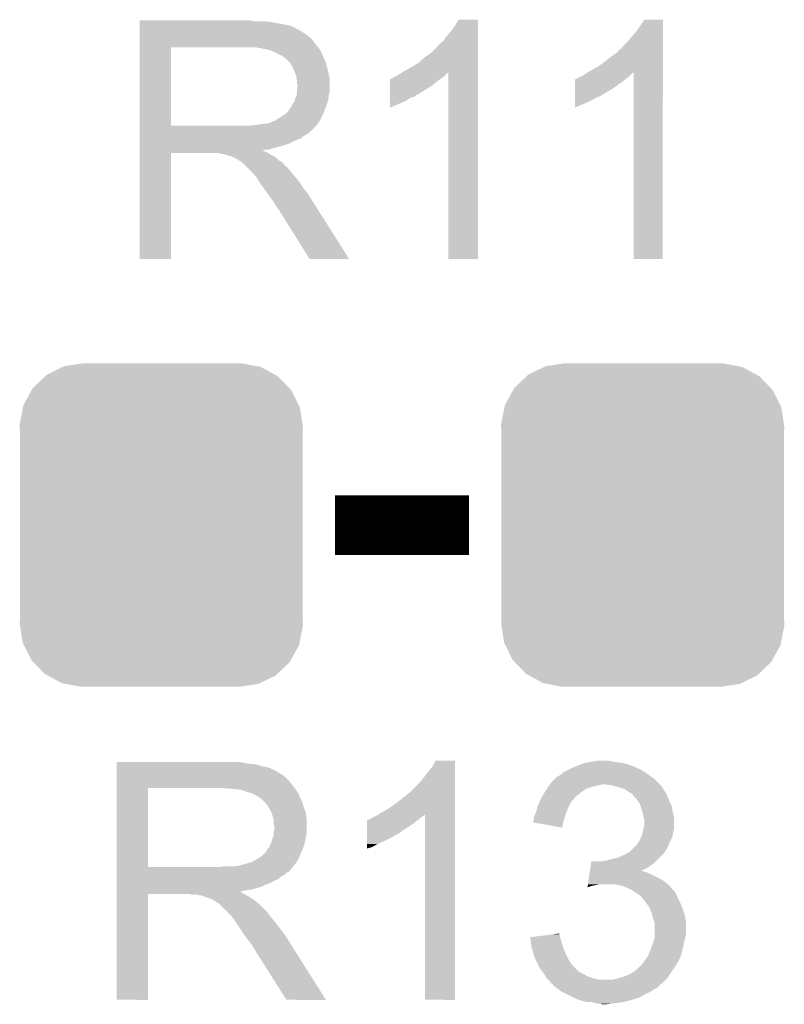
# Model space of a CAD drawing. Extents: x -1.3 to 24.2, y -3.9 to 53.4.
# Tile 40 of 54: x 11.5 to 14.1, y 31.5 to 34.9. Entities that reach past the tile are written whole.
import ezdxf

# ---------------------------------------------------------------- set-up
doc = ezdxf.new("R2010")
doc.units = 0
doc.layers.get('0').update_dxf_attribs({"linetype": 'CONTINUOUS'})
doc.layers.add('SERVO_3_CLICK_V101_GTO', color=12, linetype='CONTINUOUS')
doc.layers.add('SERVO_3_CLICK_V101_GTS', color=13, linetype='CONTINUOUS')

# ---------------------------------------------------------------- blocks, each defined once
blk = doc.blocks.new('CUSTOM_66')
for points in [[(-0.39008, 0.512452), (-0.336512, 0.538644), (0.3876, 0.512452), (0.339192, 0.538644)], [(-0.336512, 0.538644), (-0.330752, 0.54146), (0.339192, 0.538644), (0.324464, 0.54146)], [(-0.330752, 0.54146), (-0.266332, 0.551046), (0.324464, 0.54146), (0.274326, 0.551046)], [(-0.266332, 0.551046), (-0.26543, 0.55118), (0.274326, 0.551046), (0.26543, 0.55118)], [(-0.437866, 0.466866), (-0.39557, 0.507216), (0.436224, 0.466866), (0.397276, 0.507216)], [(-0.39557, 0.507216), (-0.39008, 0.512452), (0.397276, 0.507216), (0.3876, 0.512452)], [(-0.469636, 0.408968), (-0.4418, 0.4597), (0.468318, 0.408968), (0.44314, 0.4597)], [(-0.4418, 0.4597), (-0.437866, 0.466866), (0.44314, 0.4597), (0.436224, 0.466866)], [(-0.4713, 0.400542), (-0.469636, 0.408968), (0.472498, 0.400542), (0.468318, 0.408968)], [(-0.482418, 0.344176), (-0.4713, 0.400542), (0.481224, 0.344176), (0.472498, 0.400542)], [(-0.4826, 0.33528), (-0.482418, 0.344176), (0.4826, 0.33528), (0.481224, 0.344176)], [(-0.48133, 0.311898), (-0.4826, 0.33528), (0.48133, 0.311898), (0.4826, 0.33528)], [(-0.48133, 0.311896), (-0.48133, 0.311898), (0.48133, 0.311896), (0.48133, 0.311898)], [(-0.48133, -0.311896), (-0.48133, 0.311896), (0.48133, -0.311896), (0.48133, 0.311896)], [(-0.4826, -0.33528), (-0.481332, -0.311898), (0.4826, -0.33528), (0.48133, -0.311898)], [(-0.481222, -0.344176), (-0.4826, -0.33528), (0.482418, -0.344176), (0.4826, -0.33528)], [(-0.481332, -0.311898), (-0.48133, -0.311896), (0.48133, -0.311898), (0.48133, -0.311896)], [(-0.472498, -0.400542), (-0.481222, -0.344176), (0.471298, -0.400542), (0.482418, -0.344176)], [(-0.468316, -0.408968), (-0.472498, -0.400542), (0.469636, -0.408968), (0.471298, -0.400542)], [(-0.44314, -0.4597), (-0.468316, -0.408968), (0.441798, -0.4597), (0.469636, -0.408968)], [(-0.436222, -0.466866), (-0.44314, -0.4597), (0.437866, -0.466866), (0.441798, -0.4597)], [(-0.397276, -0.507216), (-0.436222, -0.466866), (0.395568, -0.507216), (0.437866, -0.466866)], [(-0.387598, -0.512452), (-0.397276, -0.507216), (0.39008, -0.512452), (0.395568, -0.507216)], [(-0.339192, -0.538644), (-0.387598, -0.512452), (0.33651, -0.538644), (0.39008, -0.512452)], [(-0.324462, -0.54146), (-0.339192, -0.538644), (0.330752, -0.54146), (0.33651, -0.538644)], [(-0.274326, -0.551046), (-0.324462, -0.54146), (0.26633, -0.551046), (0.330752, -0.54146)], [(-0.26543, -0.55118), (-0.274326, -0.551046), (0.26543, -0.55118), (0.26633, -0.551046)]]:
    blk.add_solid(points)

msp = doc.modelspace()

# ---------------------------------------------------------------- linework, layer by layer
at = {"layer": 'SERVO_3_CLICK_V101_GTO', "const_width": 0.2032}
msp.add_lwpolyline([(12.5984, 33.147), (13.0556, 33.147)], dxfattribs=at)
at = {"layer": 'SERVO_3_CLICK_V101_GTO'}
for points in [[(11.93294, 34.86404), (11.932942, 34.86658), (12.319002, 34.86404), (12.308842, 34.86658)], [(11.93294, 34.8615), (11.93294, 34.86404), (12.37996, 34.8615), (12.35456, 34.86404)], [(13.00734, 34.8488), (13.020038, 34.869098), (13.086078, 34.8488), (13.08608, 34.869098)], [(13.020038, 34.869098), (13.020052, 34.86912), (13.08608, 34.869098), (13.020052, 34.86912)], [(13.6398, 34.8488), (13.652498, 34.869098), (13.715998, 34.8488), (13.716, 34.869098)], [(13.652498, 34.869098), (13.652512, 34.86912), (13.716, 34.869098), (13.652512, 34.86912)], [(11.93294, 34.85642), (11.93294, 34.8615), (12.4079, 34.85642), (12.37996, 34.8615)], [(11.93294, 34.848798), (11.93294, 34.85642), (12.446002, 34.848798), (12.4079, 34.85642)], [(11.93294, 34.84372), (11.93294, 34.848798), (12.456164, 34.84372), (12.446002, 34.848798)], [(11.93294, 34.843716), (11.93294, 34.84372), (12.458706, 34.843716), (12.456164, 34.84372)], [(11.93294, 34.83864), (11.93294, 34.843716), (12.466322, 34.83864), (12.458706, 34.843716)], [(11.93294, 34.83356), (11.93294, 34.83864), (12.476478, 34.83356), (12.466322, 34.83864)], [(11.93294, 34.825942), (11.93294, 34.83356), (12.48918, 34.825942), (12.476478, 34.83356)], [(12.9794, 34.81324), (12.99464, 34.831018), (13.086078, 34.81324), (13.086078, 34.831018)], [(12.99464, 34.831018), (13.00734, 34.8488), (13.086078, 34.831018), (13.086078, 34.8488)], [(13.59662, 34.79546), (13.6271, 34.831018), (13.715998, 34.79546), (13.715998, 34.831018)], [(13.6271, 34.831018), (13.6398, 34.8488), (13.715998, 34.831018), (13.715998, 34.8488)], [(11.932938, 34.7853), (11.93294, 34.803078), (12.53236, 34.7853), (12.519662, 34.803078)], [(11.93294, 34.81578), (11.93294, 34.825942), (12.50442, 34.81578), (12.48918, 34.825942)], [(11.93294, 34.803078), (11.93294, 34.81578), (12.519662, 34.803078), (12.50442, 34.81578)], [(12.951462, 34.782762), (12.966702, 34.795462), (13.086076, 34.782762), (13.086078, 34.795462)], [(12.966702, 34.795462), (12.9794, 34.81324), (13.086078, 34.795462), (13.086078, 34.81324)], [(13.58392, 34.78276), (13.59662, 34.79546), (13.715996, 34.78276), (13.715998, 34.79546)], [(11.932932, 34.508462), (11.932938, 34.77512), (12.0396, 34.508462), (12.039602, 34.77512)], [(11.932938, 34.77514), (11.932938, 34.7853), (12.541066, 34.77514), (12.53236, 34.7853)], [(11.932938, 34.77512), (11.932938, 34.77514), (12.039602, 34.77512), (12.29614, 34.77514)], [(12.35456, 34.77006), (12.329162, 34.77514), (12.54542, 34.77006), (12.541066, 34.77514)], [(12.366014, 34.767514), (12.35456, 34.77006), (12.5476, 34.767514), (12.54542, 34.77006)], [(12.377422, 34.764978), (12.366014, 34.767514), (12.547604, 34.764978), (12.5476, 34.767514)], [(12.377432, 34.764974), (12.377422, 34.764978), (12.547604, 34.764974), (12.547604, 34.764978)], [(12.3952, 34.75736), (12.377432, 34.764974), (12.55268, 34.75736), (12.547604, 34.764974)], [(12.93114, 34.75991), (12.931162, 34.76244), (13.086076, 34.75991), (13.086076, 34.76244)], [(12.931162, 34.76244), (12.933686, 34.762454), (13.086076, 34.76244), (13.086076, 34.762454)], [(12.933686, 34.762454), (12.936226, 34.767522), (13.086076, 34.762454), (13.086076, 34.767522)], [(12.936226, 34.767522), (12.941302, 34.770064), (13.086076, 34.767522), (13.086076, 34.770064)], [(12.941302, 34.770064), (12.951462, 34.782762), (13.086076, 34.770064), (13.086076, 34.782762)], [(13.5636, 34.75991), (13.563606, 34.762446), (13.715996, 34.75991), (13.715996, 34.762446)], [(13.563606, 34.762446), (13.568684, 34.767522), (13.715996, 34.762446), (13.715996, 34.767522)], [(13.568684, 34.767522), (13.573762, 34.770064), (13.715996, 34.767522), (13.715996, 34.770064)], [(13.573762, 34.770064), (13.58392, 34.78276), (13.715996, 34.770064), (13.715996, 34.78276)], [(12.420598, 34.74466), (12.3952, 34.75736), (12.55776, 34.74466), (12.55268, 34.75736)], [(12.4206, 34.744658), (12.420598, 34.74466), (12.557762, 34.744658), (12.55776, 34.74466)], [(12.425686, 34.73958), (12.4206, 34.744658), (12.560302, 34.73958), (12.557762, 34.744658)], [(12.428226, 34.739574), (12.425686, 34.73958), (12.560304, 34.739574), (12.560302, 34.73958)], [(12.438382, 34.729418), (12.428226, 34.739574), (12.565382, 34.729418), (12.560304, 34.739574)], [(12.44346, 34.72434), (12.438382, 34.729418), (12.566834, 34.72434), (12.565382, 34.729418)], [(12.882882, 34.721802), (12.90574, 34.74212), (13.086076, 34.721802), (13.086076, 34.74212)], [(12.90574, 34.74212), (12.93114, 34.75991), (13.086076, 34.74212), (13.086076, 34.75991)], [(13.5128, 34.7218), (13.5382, 34.74212), (13.715996, 34.7218), (13.715996, 34.74212)], [(13.5382, 34.74212), (13.5636, 34.75991), (13.715996, 34.74212), (13.715996, 34.75991)], [(12.451928, 34.71164), (12.44346, 34.72434), (12.57046, 34.71164), (12.566834, 34.72434)], [(12.45362, 34.7091), (12.451928, 34.71164), (12.571096, 34.7091), (12.57046, 34.71164)], [(12.46124, 34.69132), (12.45362, 34.7091), (12.57554, 34.69132), (12.571096, 34.7091)], [(12.83462, 34.693858), (12.85748, 34.70656), (13.086074, 34.693858), (13.086074, 34.70656)], [(12.85748, 34.70656), (12.882882, 34.721802), (13.086074, 34.70656), (13.086076, 34.721802)], [(13.46708, 34.693858), (13.48994, 34.70656), (13.715994, 34.693858), (13.715994, 34.70656)], [(13.48994, 34.70656), (13.5128, 34.7218), (13.715994, 34.70656), (13.715996, 34.7218)], [(12.46632, 34.678618), (12.46124, 34.69132), (12.578364, 34.678618), (12.57554, 34.69132)], [(12.468014, 34.668458), (12.46632, 34.678618), (12.58062, 34.668458), (12.578364, 34.678618)], [(12.46886, 34.663378), (12.468014, 34.668458), (12.580618, 34.663378), (12.58062, 34.668458)], [(12.468862, 34.653218), (12.46886, 34.663378), (12.580618, 34.653218), (12.580618, 34.663378)], [(12.786364, 34.6583), (12.786366, 34.665926), (12.94638, 34.6583), (12.955912, 34.665926)], [(12.786366, 34.665926), (12.788906, 34.66846), (12.955912, 34.665926), (12.95908, 34.66846)], [(12.788906, 34.66846), (12.793986, 34.668466), (12.95908, 34.66846), (12.95909, 34.668466)], [(12.793986, 34.668466), (12.799064, 34.67354), (12.95909, 34.668466), (12.967548, 34.67354)], [(12.799064, 34.67354), (12.806666, 34.676076), (12.967548, 34.67354), (12.971776, 34.676076)], [(12.806666, 34.676076), (12.806684, 34.676082), (12.971776, 34.676076), (12.97178, 34.676082)], [(12.806684, 34.676082), (12.8143, 34.68116), (12.97178, 34.676082), (12.975164, 34.68116)], [(12.8143, 34.68116), (12.81836, 34.683698), (12.975164, 34.68116), (12.976858, 34.683698)], [(12.81836, 34.683698), (12.826454, 34.688756), (12.976858, 34.683698), (12.984444, 34.688756)], [(12.826454, 34.688756), (12.83462, 34.693858), (13.086074, 34.688756), (13.086074, 34.693858)], [(12.98448, 34.053802), (12.984444, 34.688756), (13.086058, 34.053802), (13.086074, 34.688756)], [(13.4163, 34.6583), (13.416302, 34.66592), (13.57884, 34.6583), (13.588364, 34.66592)], [(13.416302, 34.66592), (13.418826, 34.665926), (13.588364, 34.66592), (13.588372, 34.665926)], [(13.418826, 34.665926), (13.421366, 34.66846), (13.588372, 34.665926), (13.59154, 34.66846)], [(13.421366, 34.66846), (13.423906, 34.668464), (13.59154, 34.66846), (13.591544, 34.668464)], [(13.423906, 34.668464), (13.43152, 34.67354), (13.591544, 34.668464), (13.598312, 34.67354)], [(13.43152, 34.67354), (13.439138, 34.67608), (13.598312, 34.67354), (13.601698, 34.67608)], [(13.439138, 34.67608), (13.439144, 34.676082), (13.601698, 34.67608), (13.6017, 34.676082)], [(13.439144, 34.676082), (13.44676, 34.68116), (13.6017, 34.676082), (13.606778, 34.68116)], [(13.44676, 34.68116), (13.458944, 34.688774), (13.606778, 34.68116), (13.614394, 34.688774)], [(13.458944, 34.688774), (13.458952, 34.68878), (13.614394, 34.688774), (13.616918, 34.68878)], [(13.458952, 34.68878), (13.46708, 34.693858), (13.715994, 34.68878), (13.715994, 34.693858)], [(13.61694, 34.053802), (13.616918, 34.68878), (13.715978, 34.053802), (13.715994, 34.68878)], [(12.468858, 34.622738), (12.46886, 34.630358), (12.580618, 34.622738), (12.580618, 34.630358)], [(12.46886, 34.630358), (12.4714, 34.643058), (12.580618, 34.630358), (12.580618, 34.643058)], [(12.4714, 34.645596), (12.468862, 34.653218), (12.580618, 34.645596), (12.580618, 34.653218)], [(12.4714, 34.643058), (12.4714, 34.645596), (12.580618, 34.643058), (12.580618, 34.645596)], [(12.786362, 34.6202), (12.786364, 34.6456), (12.890496, 34.6202), (12.931138, 34.6456)], [(12.786364, 34.6456), (12.786364, 34.6583), (12.931138, 34.6456), (12.94638, 34.6583)], [(13.41629, 34.620198), (13.416294, 34.632898), (13.52042, 34.620198), (13.54328, 34.632898)], [(13.416294, 34.632898), (13.4163, 34.6583), (13.54328, 34.632898), (13.57884, 34.6583)], [(12.461238, 34.592256), (12.461872, 34.594798), (12.57469, 34.592256), (12.575538, 34.594798)], [(12.461872, 34.594798), (12.46378, 34.602418), (12.575538, 34.594798), (12.57649, 34.602418)], [(12.46378, 34.602418), (12.468858, 34.615116), (12.57649, 34.602418), (12.578078, 34.615116)], [(12.468858, 34.615118), (12.468858, 34.622738), (12.57808, 34.615118), (12.580618, 34.622738)], [(12.468858, 34.615116), (12.468858, 34.615118), (12.578078, 34.615116), (12.57808, 34.615118)], [(12.78636, 34.59226), (12.786362, 34.602418), (12.8397, 34.59226), (12.854936, 34.602418)], [(12.786362, 34.620178), (12.786362, 34.6202), (12.88796, 34.620178), (12.890496, 34.6202)], [(12.786362, 34.617656), (12.786362, 34.620178), (12.887944, 34.617656), (12.88796, 34.620178)], [(12.786362, 34.615118), (12.786362, 34.617656), (12.880338, 34.615118), (12.887944, 34.617656)], [(12.786362, 34.6075), (12.786362, 34.615118), (12.870178, 34.6075), (12.880338, 34.615118)], [(12.786362, 34.602418), (12.786362, 34.6075), (12.854936, 34.602418), (12.870178, 34.6075)], [(13.416284, 34.59226), (13.416286, 34.60242), (13.46962, 34.59226), (13.487398, 34.60242)], [(13.416286, 34.60242), (13.416288, 34.6075), (13.487398, 34.60242), (13.500102, 34.6075)], [(13.416288, 34.6075), (13.41629, 34.61512), (13.500102, 34.6075), (13.512802, 34.61512)], [(13.41629, 34.617658), (13.41629, 34.620198), (13.517876, 34.617658), (13.52042, 34.620198)], [(13.41629, 34.61512), (13.41629, 34.617658), (13.512802, 34.61512), (13.517876, 34.617658)], [(12.440918, 34.559238), (12.448536, 34.57193), (12.562838, 34.559238), (12.567916, 34.57193)], [(12.448536, 34.57193), (12.451058, 34.57194), (12.567916, 34.57193), (12.56792, 34.57194)], [(12.451058, 34.57194), (12.45108, 34.577016), (12.56792, 34.57194), (12.56961, 34.577016)], [(12.45108, 34.577016), (12.461238, 34.592256), (12.56961, 34.577016), (12.57469, 34.592256)], [(12.78636, 34.569434), (12.78636, 34.59226), (12.78636, 34.569434), (12.8397, 34.59226)], [(13.41628, 34.569434), (13.416284, 34.59226), (13.41628, 34.569434), (13.46962, 34.59226)], [(12.392656, 34.52368), (12.4079, 34.533842), (12.54633, 34.52368), (12.55141, 34.533842)], [(12.4079, 34.533842), (12.420598, 34.541458), (12.55141, 34.533842), (12.555218, 34.541458)], [(12.420598, 34.541458), (12.427372, 34.54654), (12.555218, 34.541458), (12.55776, 34.54654)], [(12.427372, 34.54654), (12.430758, 34.54908), (12.55776, 34.54654), (12.558776, 34.54908)], [(12.430758, 34.54908), (12.440918, 34.559238), (12.558776, 34.54908), (12.562838, 34.559238)], [(11.93293, 34.49574), (11.932932, 34.498274), (12.524718, 34.49574), (12.52474, 34.498274)], [(11.93293, 34.495734), (11.93293, 34.49574), (12.522194, 34.495734), (12.524718, 34.49574)], [(11.93293, 34.48304), (11.93293, 34.495734), (12.5095, 34.48304), (12.522194, 34.495734)], [(11.932932, 34.50844), (11.932932, 34.508462), (12.313918, 34.50844), (12.0396, 34.508462)], [(11.932932, 34.498274), (11.932932, 34.50844), (12.52474, 34.498274), (12.5349, 34.50844)], [(12.313918, 34.50844), (12.34948, 34.51352), (12.5349, 34.50844), (12.538964, 34.51352)], [(12.34948, 34.51352), (12.369798, 34.51606), (12.538964, 34.51352), (12.540996, 34.51606)], [(12.369798, 34.51606), (12.385036, 34.52114), (12.540996, 34.51606), (12.54506, 34.52114)], [(12.385036, 34.52114), (12.387574, 34.523674), (12.54506, 34.52114), (12.546326, 34.523674)], [(12.387574, 34.523674), (12.392656, 34.52368), (12.546326, 34.523674), (12.54633, 34.52368)], [(11.93293, 34.47796), (11.93293, 34.48304), (12.501878, 34.47796), (12.5095, 34.48304)], [(11.93293, 34.472878), (11.93293, 34.47796), (12.49172, 34.472878), (12.501878, 34.47796)], [(11.93293, 34.46526), (11.93293, 34.472878), (12.484096, 34.46526), (12.49172, 34.472878)], [(11.93293, 34.4551), (11.93293, 34.46526), (12.4587, 34.4551), (12.484096, 34.46526)], [(11.93293, 34.44748), (11.93293, 34.4551), (12.443458, 34.44748), (12.4587, 34.4551)], [(11.93293, 34.4424), (11.93293, 34.44748), (12.42822, 34.4424), (12.443458, 34.44748)], [(11.93293, 34.42716), (11.93293, 34.4424), (12.374878, 34.42716), (12.42822, 34.4424)], [(11.93293, 34.424586), (11.93293, 34.42716), (12.352052, 34.424586), (12.374878, 34.42716)], [(11.93292, 34.053802), (11.932928, 34.414438), (12.039578, 34.053802), (12.0396, 34.414438)], [(11.932928, 34.422078), (11.93293, 34.424586), (12.354564, 34.422078), (12.352052, 34.424586)], [(11.932928, 34.41954), (11.932928, 34.422078), (12.359642, 34.41954), (12.354564, 34.422078)], [(11.932928, 34.416998), (11.932928, 34.41954), (12.367264, 34.416998), (12.359642, 34.41954)], [(11.932928, 34.41446), (11.932928, 34.416998), (12.371072, 34.41446), (12.367264, 34.416998)], [(11.932928, 34.414438), (11.932928, 34.41446), (12.0396, 34.414438), (12.202156, 34.41446)], [(12.209778, 34.411922), (12.202156, 34.41446), (12.374878, 34.411922), (12.371072, 34.41446)], [(12.219934, 34.41192), (12.209778, 34.411922), (12.374882, 34.41192), (12.374878, 34.411922)], [(12.222478, 34.409384), (12.219934, 34.41192), (12.379446, 34.409384), (12.374882, 34.41192)], [(12.2428, 34.404298), (12.222478, 34.409384), (12.3886, 34.404298), (12.379446, 34.409384)], [(12.25042, 34.40176), (12.2428, 34.404298), (12.393166, 34.40176), (12.3886, 34.404298)], [(12.254234, 34.399218), (12.25042, 34.40176), (12.39774, 34.399218), (12.393166, 34.40176)], [(12.258036, 34.396682), (12.254234, 34.399218), (12.400278, 34.396682), (12.39774, 34.399218)], [(12.265656, 34.39414), (12.258036, 34.396682), (12.40282, 34.39414), (12.400278, 34.396682)], [(12.270734, 34.389066), (12.265656, 34.39414), (12.407896, 34.389066), (12.40282, 34.39414)], [(12.273276, 34.38906), (12.270734, 34.389066), (12.407902, 34.38906), (12.407896, 34.389066)], [(12.27328, 34.389058), (12.273276, 34.38906), (12.407904, 34.389058), (12.407902, 34.38906)], [(12.280054, 34.383978), (12.27328, 34.389058), (12.41806, 34.383978), (12.407904, 34.389058)], [(12.283438, 34.38144), (12.280054, 34.383978), (12.4206, 34.38144), (12.41806, 34.383978)], [(12.29106, 34.373818), (12.283438, 34.38144), (12.425682, 34.373818), (12.4206, 34.38144)], [(12.29868, 34.366198), (12.29106, 34.373818), (12.435842, 34.366198), (12.425682, 34.373818)], [(12.311378, 34.3535), (12.29868, 34.366198), (12.446, 34.3535), (12.435842, 34.366198)], [(12.324078, 34.3408), (12.311378, 34.3535), (12.456584, 34.3408), (12.446, 34.3535)], [(12.32535, 34.33826), (12.324078, 34.3408), (12.4587, 34.33826), (12.456584, 34.3408)], [(12.326614, 34.335734), (12.32535, 34.33826), (12.460866, 34.335734), (12.4587, 34.33826)], [(12.329148, 34.335718), (12.326614, 34.335734), (12.46088, 34.335718), (12.460866, 34.335734)], [(12.337866, 34.32048), (12.329148, 34.335718), (12.47394, 34.32048), (12.46088, 34.335718)], [(12.339318, 34.31794), (12.337866, 34.32048), (12.475634, 34.31794), (12.47394, 34.32048)], [(12.353834, 34.29762), (12.339318, 34.31794), (12.48918, 34.29762), (12.475634, 34.31794)], [(12.370164, 34.27476), (12.353834, 34.29762), (12.50696, 34.27476), (12.48918, 34.29762)], [(12.390122, 34.24682), (12.370164, 34.27476), (12.52462, 34.24682), (12.50696, 34.27476)], [(12.397738, 34.234122), (12.390122, 34.24682), (12.532644, 34.234122), (12.52462, 34.24682)], [(12.400278, 34.23158), (12.397738, 34.234122), (12.53425, 34.23158), (12.532644, 34.234122)], [(12.402818, 34.226504), (12.400278, 34.23158), (12.537458, 34.226504), (12.53425, 34.23158)], [(12.405358, 34.223962), (12.402818, 34.226504), (12.539066, 34.223962), (12.537458, 34.226504)], [(12.512038, 34.05379), (12.405358, 34.223962), (12.646614, 34.05379), (12.539066, 34.223962)], [(12.039578, 34.05378), (11.93292, 34.053802), (12.039578, 34.05378), (12.039578, 34.053802)], [(12.64662, 34.05378), (12.646614, 34.05379), (12.64662, 34.05378), (12.512038, 34.05379)], [(13.086058, 34.05378), (12.98448, 34.053802), (13.086058, 34.05378), (13.086058, 34.053802)], [(13.715978, 34.05378), (13.61694, 34.053802), (13.715978, 34.05378), (13.715978, 34.053802)], [(11.8542, 32.3342), (11.854202, 32.33928), (12.30122, 32.3342), (12.275822, 32.33928)], [(11.8542, 32.33166), (11.8542, 32.3342), (12.329162, 32.33166), (12.30122, 32.3342)], [(11.8542, 32.32404), (11.8542, 32.33166), (12.354558, 32.32404), (12.329162, 32.33166)], [(11.8542, 32.3215), (11.8542, 32.32404), (12.36726, 32.3215), (12.354558, 32.32404)], [(11.8542, 32.31896), (11.8542, 32.3215), (12.377422, 32.31896), (12.36726, 32.3215)], [(11.8542, 32.318938), (11.8542, 32.31896), (12.37996, 32.318938), (12.377422, 32.31896)], [(11.8542, 32.316416), (11.8542, 32.318938), (12.379976, 32.316416), (12.37996, 32.318938)], [(11.8542, 32.31388), (11.8542, 32.316416), (12.38758, 32.31388), (12.379976, 32.316416)], [(11.8542, 32.3088), (11.8542, 32.31388), (12.397738, 32.3088), (12.38758, 32.31388)], [(12.9159, 32.30626), (12.931142, 32.324044), (13.007338, 32.30626), (13.007338, 32.324044)], [(12.931142, 32.324044), (12.941302, 32.344338), (13.007338, 32.324044), (13.00734, 32.344338)], [(12.941302, 32.344338), (12.941314, 32.34436), (13.00734, 32.344338), (12.941314, 32.34436)], [(13.385796, 32.308798), (13.395948, 32.313874), (13.647424, 32.308798), (13.642346, 32.313874)], [(13.395948, 32.313874), (13.39596, 32.31388), (13.642346, 32.313874), (13.639804, 32.31388)], [(13.39596, 32.31388), (13.40104, 32.31642), (13.639804, 32.31388), (13.634088, 32.31642)], [(13.40104, 32.31642), (13.418184, 32.32404), (13.634088, 32.31642), (13.61694, 32.32404)], [(13.418184, 32.32404), (13.4239, 32.32658), (13.61694, 32.32404), (13.610166, 32.32658)], [(13.4239, 32.32658), (13.437864, 32.331658), (13.610166, 32.32658), (13.596622, 32.331658)], [(13.437864, 32.331658), (13.451842, 32.33674), (13.596622, 32.331658), (13.5763, 32.33674)], [(13.451842, 32.33674), (13.46708, 32.33928), (13.5763, 32.33674), (13.55598, 32.33928)], [(13.46708, 32.33928), (13.48232, 32.34182), (13.55598, 32.33928), (13.54074, 32.34182)], [(13.48232, 32.34182), (13.500102, 32.34436), (13.54074, 32.34182), (13.528042, 32.34436)], [(11.8542, 32.301182), (11.8542, 32.3088), (12.41044, 32.301182), (12.397738, 32.3088)], [(11.8542, 32.291018), (11.8542, 32.301182), (12.425682, 32.291018), (12.41044, 32.301182)], [(11.8542, 32.27578), (11.8542, 32.291018), (12.44092, 32.27578), (12.425682, 32.291018)], [(12.88796, 32.2707), (12.90066, 32.28594), (13.007338, 32.2707), (13.007338, 32.28594)], [(12.90066, 32.28594), (12.9159, 32.30626), (13.007338, 32.28594), (13.007338, 32.30626)], [(13.332462, 32.265622), (13.350242, 32.283398), (13.703298, 32.265622), (13.685522, 32.283398)], [(13.350242, 32.283398), (13.357866, 32.29102), (13.685522, 32.283398), (13.67409, 32.29102)], [(13.357866, 32.29102), (13.360406, 32.291026), (13.67409, 32.29102), (13.674082, 32.291026)], [(13.360406, 32.291026), (13.36294, 32.29356), (13.674082, 32.291026), (13.67028, 32.29356)], [(13.36294, 32.29356), (13.362944, 32.293562), (13.67028, 32.29356), (13.670278, 32.293562)], [(13.362944, 32.293562), (13.36802, 32.296102), (13.670278, 32.293562), (13.667104, 32.296102)], [(13.36802, 32.296102), (13.3731, 32.30118), (13.667104, 32.296102), (13.660756, 32.30118)], [(13.3731, 32.30118), (13.37691, 32.30372), (13.660756, 32.30118), (13.65758, 32.30372)], [(13.37691, 32.30372), (13.380722, 32.30626), (13.65758, 32.30372), (13.6525, 32.30626)], [(13.380722, 32.30626), (13.385796, 32.308798), (13.6525, 32.30626), (13.647424, 32.308798)], [(11.854192, 31.981162), (11.854198, 32.25038), (11.96086, 31.981162), (11.960882, 32.25038)], [(11.854198, 32.26054), (11.8542, 32.27578), (12.45362, 32.26054), (12.44092, 32.27578)], [(11.854198, 32.25038), (11.854198, 32.26054), (12.46124, 32.25038), (12.45362, 32.26054)], [(12.25042, 32.24784), (12.2174, 32.25038), (12.463144, 32.24784), (12.46124, 32.25038)], [(12.275822, 32.245298), (12.25042, 32.24784), (12.46505, 32.245298), (12.463144, 32.24784)], [(12.291072, 32.240216), (12.275822, 32.245298), (12.46886, 32.240216), (12.46505, 32.245298)], [(12.8524, 32.23514), (12.88796, 32.2707), (13.007336, 32.23514), (13.007338, 32.2707)], [(13.317218, 32.24276), (13.320602, 32.247838), (13.446758, 32.24276), (13.454376, 32.247838)], [(13.320602, 32.247838), (13.327378, 32.257998), (13.454376, 32.247838), (13.484858, 32.257998)], [(13.327378, 32.257998), (13.329072, 32.26054), (13.484858, 32.257998), (13.5001, 32.26054)], [(13.329072, 32.26054), (13.330766, 32.26308), (13.5001, 32.26054), (13.510258, 32.26308)], [(13.330766, 32.26308), (13.332462, 32.265622), (13.70584, 32.26308), (13.703298, 32.265622)], [(13.540738, 32.26054), (13.517878, 32.26308), (13.70838, 32.26054), (13.70584, 32.26308)], [(13.55853, 32.255458), (13.540738, 32.26054), (13.713462, 32.255458), (13.70838, 32.26054)], [(13.5763, 32.250382), (13.55853, 32.255458), (13.716364, 32.250382), (13.713462, 32.255458)], [(13.589, 32.2453), (13.5763, 32.250382), (13.719268, 32.2453), (13.716364, 32.250382)], [(13.59916, 32.237682), (13.589, 32.2453), (13.723622, 32.237682), (13.719268, 32.2453)], [(12.29868, 32.23768), (12.291072, 32.240216), (12.468866, 32.23768), (12.46886, 32.240216)], [(12.298702, 32.237674), (12.29868, 32.23768), (12.468866, 32.237674), (12.468866, 32.23768)], [(12.31646, 32.2326), (12.298702, 32.237674), (12.473938, 32.2326), (12.468866, 32.237674)], [(12.316468, 32.232596), (12.31646, 32.2326), (12.47394, 32.232596), (12.473938, 32.2326)], [(12.3317, 32.224978), (12.316468, 32.232596), (12.47699, 32.224978), (12.47394, 32.232596)], [(12.338474, 32.2199), (12.3317, 32.224978), (12.47902, 32.2199), (12.47699, 32.224978)], [(12.341862, 32.21736), (12.338474, 32.2199), (12.480292, 32.21736), (12.47902, 32.2199)], [(12.34694, 32.214818), (12.341862, 32.21736), (12.481562, 32.214818), (12.480292, 32.21736)], [(12.357102, 32.204658), (12.34694, 32.214818), (12.486642, 32.204658), (12.481562, 32.214818)], [(12.80414, 32.19704), (12.827, 32.21482), (13.007336, 32.19704), (13.007336, 32.21482)], [(12.827, 32.21482), (12.8524, 32.23514), (13.007336, 32.21482), (13.007336, 32.23514)], [(13.298514, 32.209738), (13.301978, 32.217358), (13.40866, 32.209738), (13.416278, 32.217358)], [(13.301978, 32.217358), (13.30198, 32.21736), (13.416278, 32.217358), (13.416278, 32.21736)], [(13.30198, 32.21736), (13.306546, 32.224972), (13.416278, 32.21736), (13.421356, 32.224972)], [(13.306546, 32.224972), (13.30655, 32.22498), (13.421356, 32.224972), (13.423894, 32.22498)], [(13.30655, 32.22498), (13.31417, 32.23768), (13.423894, 32.22498), (13.43914, 32.23768)], [(13.31417, 32.23768), (13.317218, 32.24276), (13.43914, 32.23768), (13.446758, 32.24276)], [(13.599164, 32.23768), (13.59916, 32.237682), (13.723622, 32.23768), (13.723622, 32.237682)], [(13.60425, 32.235136), (13.599164, 32.23768), (13.726162, 32.235136), (13.723622, 32.23768)], [(13.609316, 32.232602), (13.60425, 32.235136), (13.72743, 32.232602), (13.726162, 32.235136)], [(13.61186, 32.23006), (13.609316, 32.232602), (13.7287, 32.23006), (13.72743, 32.232602)], [(13.614394, 32.227526), (13.61186, 32.23006), (13.729714, 32.227526), (13.7287, 32.23006)], [(13.6144, 32.224986), (13.614394, 32.227526), (13.73073, 32.224986), (13.729714, 32.227526)], [(13.627098, 32.212282), (13.6144, 32.224986), (13.735812, 32.212282), (13.73073, 32.224986)], [(13.632182, 32.20466), (13.627098, 32.212282), (13.73886, 32.20466), (13.735812, 32.212282)], [(12.36472, 32.19704), (12.357102, 32.204658), (12.488818, 32.19704), (12.486642, 32.204658)], [(12.371494, 32.18688), (12.36472, 32.19704), (12.49172, 32.18688), (12.488818, 32.19704)], [(12.37488, 32.181798), (12.371494, 32.18688), (12.493626, 32.181798), (12.49172, 32.18688)], [(12.3825, 32.166558), (12.37488, 32.181798), (12.49934, 32.166558), (12.493626, 32.181798)], [(12.75588, 32.166558), (12.778742, 32.17926), (13.007334, 32.166558), (13.007334, 32.17926)], [(12.778742, 32.17926), (12.80414, 32.19704), (13.007334, 32.17926), (13.007336, 32.19704)], [(13.284202, 32.169102), (13.28801, 32.18434), (13.387704, 32.169102), (13.39342, 32.18434)], [(13.28801, 32.18434), (13.28928, 32.189422), (13.39342, 32.18434), (13.39596, 32.189422)], [(13.28928, 32.189422), (13.293896, 32.199578), (13.39596, 32.189422), (13.40104, 32.199578)], [(13.293896, 32.199578), (13.298514, 32.209738), (13.40104, 32.199578), (13.40866, 32.209738)], [(13.637258, 32.197044), (13.632182, 32.20466), (13.742668, 32.197044), (13.73886, 32.20466)], [(13.639802, 32.189416), (13.637258, 32.197044), (13.74648, 32.189416), (13.742668, 32.197044)], [(13.645726, 32.171638), (13.639802, 32.189416), (13.74902, 32.171638), (13.74648, 32.189416)], [(12.38758, 32.151318), (12.3825, 32.166558), (12.501034, 32.151318), (12.49934, 32.166558)], [(12.389104, 32.143698), (12.38758, 32.151318), (12.50188, 32.143698), (12.501034, 32.151318)], [(12.710164, 32.141162), (12.720322, 32.146242), (12.880342, 32.141162), (12.886692, 32.146242)], [(12.720322, 32.146242), (12.72794, 32.15132), (12.886692, 32.146242), (12.89304, 32.15132)], [(12.72794, 32.15132), (12.735562, 32.153862), (12.89304, 32.15132), (12.896852, 32.153862)], [(12.735562, 32.153862), (12.739622, 32.1564), (12.896852, 32.153862), (12.90066, 32.1564)], [(12.739622, 32.1564), (12.747694, 32.161444), (12.90066, 32.1564), (12.905702, 32.161444)], [(12.747694, 32.161444), (12.75588, 32.166558), (13.007334, 32.161444), (13.007334, 32.166558)], [(12.90574, 31.529042), (12.905702, 32.161444), (13.007318, 31.529042), (13.007334, 32.161444)], [(13.27658, 32.143704), (13.276582, 32.151322), (13.379028, 32.143704), (13.381566, 32.151322)], [(13.276582, 32.151322), (13.27912, 32.15894), (13.381566, 32.151322), (13.384106, 32.15894)], [(13.27912, 32.15894), (13.28166, 32.16402), (13.384106, 32.15894), (13.3858, 32.16402)], [(13.28166, 32.16402), (13.284202, 32.169102), (13.3858, 32.16402), (13.387704, 32.169102)], [(13.647418, 32.16656), (13.645726, 32.171638), (13.750472, 32.16656), (13.74902, 32.171638)], [(13.64996, 32.15386), (13.647418, 32.16656), (13.7541, 32.15386), (13.750472, 32.16656)], [(13.649962, 32.153858), (13.64996, 32.15386), (13.7541, 32.153858), (13.7541, 32.15386)], [(13.6525, 32.143702), (13.649962, 32.153858), (13.7541, 32.143702), (13.7541, 32.153858)], [(12.39012, 32.138618), (12.389104, 32.143698), (12.501878, 32.138618), (12.50188, 32.143698)], [(12.390122, 32.125916), (12.39012, 32.138618), (12.501878, 32.125916), (12.501878, 32.138618)], [(12.39012, 32.103058), (12.39266, 32.118298), (12.501878, 32.103058), (12.501878, 32.118298)], [(12.39266, 32.120836), (12.390122, 32.125916), (12.501878, 32.120836), (12.501878, 32.125916)], [(12.39266, 32.118298), (12.39266, 32.120836), (12.501878, 32.118298), (12.501878, 32.120836)], [(12.707624, 32.131), (12.707626, 32.138626), (12.86764, 32.131), (12.877172, 32.138626)], [(12.707624, 32.12084), (12.707624, 32.131), (12.8524, 32.12084), (12.86764, 32.131)], [(12.707624, 32.10814), (12.707624, 32.12084), (12.832082, 32.10814), (12.8524, 32.12084)], [(12.707626, 32.138626), (12.710164, 32.141162), (12.877172, 32.138626), (12.880342, 32.141162)], [(13.27404, 32.133558), (13.274042, 32.138624), (13.376652, 32.133558), (13.37767, 32.138624)], [(13.373078, 32.115764), (13.27404, 32.133558), (13.373078, 32.115764), (13.376652, 32.133558)], [(13.274042, 32.138624), (13.275308, 32.141158), (13.37767, 32.138624), (13.37818, 32.141158)], [(13.275308, 32.141158), (13.27658, 32.143704), (13.37818, 32.141158), (13.379028, 32.143704)], [(13.647418, 32.10052), (13.64996, 32.11068), (13.75156, 32.10052), (13.753592, 32.11068)], [(13.64996, 32.11068), (13.650466, 32.113218), (13.753592, 32.11068), (13.7541, 32.113218)], [(13.650466, 32.113218), (13.6525, 32.123382), (13.7541, 32.113218), (13.7541, 32.123382)], [(13.6525, 32.123382), (13.6525, 32.143702), (13.7541, 32.123382), (13.7541, 32.143702)], [(12.3825, 32.067498), (12.38504, 32.077658), (12.496798, 32.067498), (12.498068, 32.077658)], [(12.38504, 32.077658), (12.389102, 32.087818), (12.498068, 32.077658), (12.49934, 32.087818)], [(12.389102, 32.087818), (12.390118, 32.090356), (12.49934, 32.087818), (12.500184, 32.090356)], [(12.390118, 32.095438), (12.39012, 32.103058), (12.501878, 32.095438), (12.501878, 32.103058)], [(12.390118, 32.090356), (12.390118, 32.095438), (12.500184, 32.090356), (12.501878, 32.095438)], [(12.70762, 32.0675), (12.707622, 32.08782), (12.76096, 32.0675), (12.801598, 32.08782)], [(12.707622, 32.0929), (12.707624, 32.10814), (12.811756, 32.0929), (12.832082, 32.10814)], [(12.707622, 32.092896), (12.707622, 32.0929), (12.809214, 32.092896), (12.811756, 32.0929)], [(12.707622, 32.08782), (12.707622, 32.092896), (12.801598, 32.08782), (12.809214, 32.092896)], [(13.63726, 32.07258), (13.6427, 32.085278), (13.742668, 32.07258), (13.749018, 32.085278)], [(13.6427, 32.085278), (13.64488, 32.090362), (13.749018, 32.085278), (13.749864, 32.090362)], [(13.64488, 32.090362), (13.647418, 32.10052), (13.749864, 32.090362), (13.75156, 32.10052)], [(12.362178, 32.031938), (12.369798, 32.044638), (12.484098, 32.031938), (12.489178, 32.044638)], [(12.369798, 32.04464), (12.374876, 32.049718), (12.48918, 32.04464), (12.490872, 32.049718)], [(12.369798, 32.044638), (12.369798, 32.04464), (12.489178, 32.044638), (12.48918, 32.04464)], [(12.374876, 32.049718), (12.37742, 32.057338), (12.490872, 32.049718), (12.49341, 32.057338)], [(12.37742, 32.057338), (12.3825, 32.067498), (12.49341, 32.057338), (12.496798, 32.067498)], [(12.70762, 32.05988), (12.70762, 32.0675), (12.743178, 32.05988), (12.76096, 32.0675)], [(12.70762, 32.049718), (12.70762, 32.05988), (12.725398, 32.049718), (12.743178, 32.05988)], [(12.70762, 32.044668), (12.70762, 32.049718), (12.70762, 32.044668), (12.725398, 32.049718)], [(13.606778, 32.03702), (13.622018, 32.05226), (13.726158, 32.03702), (13.73378, 32.05226)], [(13.622018, 32.05226), (13.6271, 32.05734), (13.73378, 32.05226), (13.735956, 32.05734)], [(13.6271, 32.05734), (13.635566, 32.07004), (13.735956, 32.05734), (13.7414, 32.07004)], [(13.635566, 32.07004), (13.63726, 32.07258), (13.7414, 32.07004), (13.742668, 32.07258)], [(12.32916, 32.006542), (12.341858, 32.014158), (12.471964, 32.006542), (12.476196, 32.014158)], [(12.341858, 32.014158), (12.348628, 32.019238), (12.476196, 32.014158), (12.47902, 32.019238)], [(12.348628, 32.019238), (12.352018, 32.02178), (12.47902, 32.019238), (12.480036, 32.02178)], [(12.352018, 32.02178), (12.362178, 32.031938), (12.480036, 32.02178), (12.484098, 32.031938)], [(13.54328, 32.00908), (13.563602, 32.014162), (13.700758, 32.00908), (13.70584, 32.014162)], [(13.563602, 32.014162), (13.58138, 32.02178), (13.70584, 32.014162), (13.713458, 32.02178)], [(13.58138, 32.02178), (13.596616, 32.0294), (13.713458, 32.02178), (13.721078, 32.0294)], [(13.596616, 32.0294), (13.6017, 32.031942), (13.721078, 32.0294), (13.72235, 32.031942)], [(13.6017, 32.031942), (13.604234, 32.034476), (13.72235, 32.031942), (13.723618, 32.034476)], [(13.604234, 32.034476), (13.606778, 32.03702), (13.723618, 32.034476), (13.726158, 32.03702)], [(11.85419, 31.97098), (11.854192, 31.98114), (12.446, 31.97098), (12.454126, 31.98114)], [(11.854192, 31.98114), (11.854192, 31.981162), (12.204698, 31.98114), (11.96086, 31.981162)], [(12.204698, 31.98114), (12.217398, 31.98368), (12.454126, 31.98114), (12.456158, 31.98368)], [(12.252958, 31.98368), (12.270738, 31.98622), (12.456158, 31.98368), (12.45819, 31.98622)], [(12.270738, 31.98622), (12.29106, 31.991302), (12.45819, 31.98622), (12.462256, 31.991302)], [(12.29106, 31.991302), (12.306298, 31.996378), (12.462256, 31.991302), (12.466316, 31.996378)], [(12.306298, 31.996378), (12.308836, 31.99638), (12.466316, 31.996378), (12.466318, 31.99638)], [(12.308836, 31.99638), (12.30884, 31.996382), (12.466318, 31.99638), (12.46632, 31.996382)], [(12.30884, 31.996382), (12.31392, 31.99892), (12.46632, 31.996382), (12.46773, 31.99892)], [(12.31392, 31.99892), (12.32154, 32.00146), (12.46773, 31.99892), (12.46914, 32.00146)], [(12.32154, 32.00146), (12.32916, 32.006542), (12.46914, 32.00146), (12.471964, 32.006542)], [(13.467454, 31.96844), (13.468908, 31.9786), (13.642432, 31.96844), (13.662658, 31.9786)], [(13.468908, 31.9786), (13.470362, 31.98876), (13.662658, 31.9786), (13.6779, 31.98876)], [(13.470362, 31.98876), (13.47218, 32.00146), (13.6779, 31.98876), (13.69314, 32.00146)], [(13.510262, 32.00146), (13.525502, 32.004), (13.69314, 32.00146), (13.695678, 32.004)], [(13.525502, 32.004), (13.54328, 32.00908), (13.695678, 32.004), (13.700758, 32.00908)], [(11.85419, 31.965898), (11.85419, 31.97098), (12.440916, 31.965898), (12.446, 31.97098)], [(11.85419, 31.963358), (11.85419, 31.965898), (12.43584, 31.963358), (12.440916, 31.965898)], [(11.85419, 31.95828), (11.85419, 31.963358), (12.43076, 31.95828), (12.43584, 31.963358)], [(11.85419, 31.9532), (11.85419, 31.95828), (12.423138, 31.9532), (12.43076, 31.95828)], [(11.85419, 31.948118), (11.85419, 31.9532), (12.41298, 31.948118), (12.423138, 31.9532)], [(11.85419, 31.9405), (11.85419, 31.948118), (12.405356, 31.9405), (12.41298, 31.948118)], [(13.462366, 31.93288), (13.46382, 31.94304), (13.72108, 31.93288), (13.703298, 31.94304)], [(13.46382, 31.94304), (13.466364, 31.96082), (13.703298, 31.94304), (13.66774, 31.96082)], [(13.466364, 31.96082), (13.46709, 31.965898), (13.66774, 31.96082), (13.655044, 31.965898)], [(13.46709, 31.9659), (13.467454, 31.968438), (13.649964, 31.9659), (13.644884, 31.968438)], [(13.46709, 31.965898), (13.46709, 31.9659), (13.655044, 31.965898), (13.649964, 31.9659)], [(13.467454, 31.968438), (13.467454, 31.96844), (13.644884, 31.968438), (13.642432, 31.96844)], [(11.85419, 31.93542), (11.85419, 31.9405), (12.392658, 31.93542), (12.405356, 31.9405)], [(11.85419, 31.9278), (11.85419, 31.93542), (12.37996, 31.9278), (12.392658, 31.93542)], [(11.85419, 31.92272), (11.85419, 31.9278), (12.36472, 31.92272), (12.37996, 31.9278)], [(11.85419, 31.915098), (11.85419, 31.92272), (12.349478, 31.915098), (12.36472, 31.92272)], [(11.85419, 31.90494), (11.85419, 31.915098), (12.313918, 31.90494), (12.349478, 31.915098)], [(13.459464, 31.912594), (13.460184, 31.917638), (13.459464, 31.912594), (13.4747, 31.917638)], [(13.460184, 31.917638), (13.460912, 31.92272), (13.4747, 31.917638), (13.500098, 31.92272)], [(13.460912, 31.92272), (13.462366, 31.93288), (13.732936, 31.92272), (13.72108, 31.93288)], [(13.576298, 31.91764), (13.553438, 31.92272), (13.738862, 31.91764), (13.732936, 31.92272)], [(13.59662, 31.91002), (13.576298, 31.91764), (13.745392, 31.91002), (13.738862, 31.91764)], [(13.611858, 31.9024), (13.59662, 31.91002), (13.751922, 31.9024), (13.745392, 31.91002)], [(11.85418, 31.529042), (11.854188, 31.889678), (11.960838, 31.529042), (11.96086, 31.889678)], [(11.854188, 31.89732), (11.85419, 31.9024), (12.27348, 31.89732), (12.296142, 31.9024)], [(11.854188, 31.897318), (11.854188, 31.89732), (12.275824, 31.897318), (12.27348, 31.89732)], [(11.854188, 31.894778), (11.854188, 31.897318), (12.280902, 31.894778), (12.275824, 31.897318)], [(11.854188, 31.8897), (11.854188, 31.894778), (12.288522, 31.8897), (12.280902, 31.894778)], [(11.854188, 31.889678), (11.854188, 31.8897), (11.96086, 31.889678), (12.100558, 31.8897)], [(11.85419, 31.9024), (11.85419, 31.90494), (12.296142, 31.9024), (12.313918, 31.90494)], [(12.113258, 31.88716), (12.100558, 31.8897), (12.2936, 31.88716), (12.288522, 31.8897)], [(12.136116, 31.884622), (12.131036, 31.88716), (12.298676, 31.884622), (12.2936, 31.88716)], [(12.143736, 31.88462), (12.136116, 31.884622), (12.298678, 31.88462), (12.298676, 31.884622)], [(12.16406, 31.877), (12.143736, 31.88462), (12.31087, 31.877), (12.298678, 31.88462)], [(12.1793, 31.87192), (12.16406, 31.877), (12.318998, 31.87192), (12.31087, 31.877)], [(13.615668, 31.89986), (13.611858, 31.9024), (13.754098, 31.89986), (13.751922, 31.9024)], [(13.619478, 31.89732), (13.615668, 31.89986), (13.75664, 31.89732), (13.754098, 31.89986)], [(13.630908, 31.8897), (13.619478, 31.89732), (13.76172, 31.8897), (13.75664, 31.89732)], [(13.642332, 31.882084), (13.630908, 31.8897), (13.764768, 31.882084), (13.76172, 31.8897)], [(13.64234, 31.879546), (13.642332, 31.882084), (13.765782, 31.879546), (13.764768, 31.882084)], [(13.644522, 31.877), (13.64234, 31.879546), (13.7668, 31.877), (13.765782, 31.879546)], [(13.65758, 31.86176), (13.644522, 31.877), (13.77442, 31.86176), (13.7668, 31.877)], [(12.18692, 31.86684), (12.1793, 31.87192), (12.325772, 31.86684), (12.318998, 31.87192)], [(12.189454, 31.864306), (12.18692, 31.86684), (12.32915, 31.864306), (12.325772, 31.86684)], [(12.191994, 31.8643), (12.189454, 31.864306), (12.329158, 31.8643), (12.32915, 31.864306)], [(12.19454, 31.861762), (12.191994, 31.8643), (12.332542, 31.861762), (12.329158, 31.8643)], [(12.204694, 31.856682), (12.19454, 31.861762), (12.339316, 31.856682), (12.332542, 31.861762)], [(12.204698, 31.856678), (12.204694, 31.856682), (12.33932, 31.856678), (12.339316, 31.856682)], [(12.212318, 31.846522), (12.204698, 31.856678), (12.349478, 31.846522), (12.33932, 31.856678)], [(12.2301, 31.831282), (12.212318, 31.846522), (12.364718, 31.831282), (12.349478, 31.846522)], [(13.670278, 31.843982), (13.65758, 31.86176), (13.78204, 31.843982), (13.77442, 31.86176)], [(13.67028, 31.84398), (13.670278, 31.843982), (13.78204, 31.84398), (13.78204, 31.843982)], [(13.6779, 31.82366), (13.67028, 31.84398), (13.788814, 31.82366), (13.78204, 31.84398)], [(12.232006, 31.82874), (12.2301, 31.831282), (12.36726, 31.82874), (12.364718, 31.831282)], [(12.237718, 31.821122), (12.232006, 31.82874), (12.372702, 31.821122), (12.36726, 31.82874)], [(12.245336, 31.81604), (12.237718, 31.821122), (12.376332, 31.81604), (12.372702, 31.821122)], [(12.247878, 31.810964), (12.245336, 31.81604), (12.379958, 31.810964), (12.376332, 31.81604)], [(12.247882, 31.81096), (12.247878, 31.810964), (12.37996, 31.81096), (12.379958, 31.810964)], [(12.250418, 31.808422), (12.247882, 31.81096), (12.382136, 31.808422), (12.37996, 31.81096)], [(13.678628, 31.821118), (13.6779, 31.82366), (13.78966, 31.821118), (13.788814, 31.82366)], [(13.68298, 31.80588), (13.678628, 31.821118), (13.792708, 31.80588), (13.78966, 31.821118)], [(12.26058, 31.793182), (12.250418, 31.808422), (12.3952, 31.793182), (12.382136, 31.808422)], [(12.26058, 31.79318), (12.26058, 31.793182), (12.395202, 31.79318), (12.3952, 31.793182)], [(12.27328, 31.775398), (12.26058, 31.79318), (12.408538, 31.775398), (12.395202, 31.79318)], [(12.274868, 31.77286), (12.27328, 31.775398), (12.41044, 31.77286), (12.408538, 31.775398)], [(13.686368, 31.795718), (13.68298, 31.80588), (13.79474, 31.795718), (13.792708, 31.80588)], [(13.688058, 31.790642), (13.686368, 31.795718), (13.79474, 31.790642), (13.79474, 31.795718)], [(13.68806, 31.749998), (13.688058, 31.790642), (13.79474, 31.749998), (13.79474, 31.790642)], [(12.28598, 31.75508), (12.274868, 31.77286), (12.42427, 31.75508), (12.41044, 31.77286)], [(12.28961, 31.75), (12.28598, 31.75508), (12.42822, 31.75), (12.42427, 31.75508)], [(12.29868, 31.7373), (12.28961, 31.75), (12.436248, 31.7373), (12.42822, 31.75)], [(13.2639, 31.74238), (13.303558, 31.747456), (13.365482, 31.74238), (13.36548, 31.747456)], [(13.263902, 31.742378), (13.2639, 31.74238), (13.365482, 31.742378), (13.365482, 31.74238)], [(13.26607, 31.72714), (13.263902, 31.742378), (13.37056, 31.72714), (13.365482, 31.742378)], [(13.303558, 31.747456), (13.34325, 31.752536), (13.36548, 31.747456), (13.362942, 31.752536)], [(13.34325, 31.752536), (13.36294, 31.755056), (13.362942, 31.752536), (13.36294, 31.755056)], [(13.68806, 31.739844), (13.68806, 31.749998), (13.7922, 31.739844), (13.79474, 31.749998)], [(12.31138, 31.72206), (12.29868, 31.7373), (12.44588, 31.72206), (12.436248, 31.7373)], [(12.319, 31.709358), (12.31138, 31.72206), (12.453906, 31.709358), (12.44588, 31.72206)], [(12.321538, 31.704284), (12.319, 31.709358), (12.457114, 31.704284), (12.453906, 31.709358)], [(13.2686, 31.70936), (13.26607, 31.72714), (13.37564, 31.70936), (13.37056, 31.72714)], [(13.26896, 31.706822), (13.2686, 31.70936), (13.376592, 31.706822), (13.37564, 31.70936)], [(13.67663, 31.70682), (13.68044, 31.71698), (13.78458, 31.70682), (13.786612, 31.71698)], [(13.68044, 31.71698), (13.681286, 31.71952), (13.786612, 31.71698), (13.78712, 31.71952)], [(13.681286, 31.71952), (13.68806, 31.739844), (13.78712, 31.71952), (13.7922, 31.739844)], [(12.326614, 31.699206), (12.321538, 31.704284), (12.460322, 31.699206), (12.457114, 31.704284)], [(12.32662, 31.696664), (12.326614, 31.699206), (12.46193, 31.696664), (12.460322, 31.699206)], [(12.433296, 31.52903), (12.32662, 31.696664), (12.567874, 31.52903), (12.46193, 31.696664)], [(13.274432, 31.68904), (13.26896, 31.706822), (13.38326, 31.68904), (13.376592, 31.706822)], [(13.279118, 31.673802), (13.274432, 31.68904), (13.39088, 31.673802), (13.38326, 31.68904)], [(13.65504, 31.66364), (13.663504, 31.676338), (13.770608, 31.66364), (13.77696, 31.676338)], [(13.663504, 31.676338), (13.6652, 31.67888), (13.77696, 31.676338), (13.777594, 31.67888)], [(13.6652, 31.67888), (13.67282, 31.69666), (13.777594, 31.67888), (13.78204, 31.69666)], [(13.67282, 31.69666), (13.67663, 31.70682), (13.78204, 31.69666), (13.78458, 31.70682)], [(13.281428, 31.668722), (13.279118, 31.673802), (13.39342, 31.668722), (13.39088, 31.673802)], [(13.290668, 31.648398), (13.281428, 31.668722), (13.406122, 31.648398), (13.39342, 31.668722)], [(13.29182, 31.645862), (13.290668, 31.648398), (13.40866, 31.645862), (13.406122, 31.648398)], [(13.299438, 31.633162), (13.29182, 31.645862), (13.42136, 31.633162), (13.40866, 31.645862)], [(13.622022, 31.628082), (13.639806, 31.64586), (13.748174, 31.628082), (13.760028, 31.64586)], [(13.639806, 31.64586), (13.642344, 31.645868), (13.760028, 31.64586), (13.760032, 31.645868)], [(13.642344, 31.645868), (13.644032, 31.6484), (13.760032, 31.645868), (13.761722, 31.6484)], [(13.644032, 31.6484), (13.64742, 31.65348), (13.761722, 31.6484), (13.764768, 31.65348)], [(13.64742, 31.65348), (13.653136, 31.661102), (13.764768, 31.65348), (13.76934, 31.661102)], [(13.653136, 31.661102), (13.65504, 31.66364), (13.76934, 31.661102), (13.770608, 31.66364)], [(13.30325, 31.62808), (13.299438, 31.633162), (13.426442, 31.62808), (13.42136, 31.633162)], [(13.308964, 31.62046), (13.30325, 31.62808), (13.4366, 31.62046), (13.426442, 31.62808)], [(13.312774, 31.61538), (13.308964, 31.62046), (13.449302, 31.61538), (13.4366, 31.62046)], [(13.314678, 31.61284), (13.312774, 31.61538), (13.453534, 31.61284), (13.449302, 31.61538)], [(13.317222, 31.607758), (13.314678, 31.61284), (13.462, 31.607758), (13.453534, 31.61284)], [(13.319758, 31.602684), (13.317222, 31.607758), (13.479766, 31.602684), (13.462, 31.607758)], [(13.563594, 31.602678), (13.58138, 31.60776), (13.731238, 31.602678), (13.734626, 31.60776)], [(13.58138, 31.60776), (13.601702, 31.615382), (13.734626, 31.60776), (13.739708, 31.615382)], [(13.601702, 31.615382), (13.622022, 31.628082), (13.739708, 31.615382), (13.748174, 31.628082)], [(13.319762, 31.60268), (13.319758, 31.602684), (13.47978, 31.60268), (13.479766, 31.602684)], [(13.324842, 31.5976), (13.319762, 31.60268), (13.500102, 31.5976), (13.47978, 31.60268)], [(13.332458, 31.58998), (13.324842, 31.5976), (13.718538, 31.58998), (13.726158, 31.5976)], [(13.334998, 31.584906), (13.332458, 31.58998), (13.713464, 31.584906), (13.718538, 31.58998)], [(13.335014, 31.584898), (13.334998, 31.584906), (13.713456, 31.584898), (13.713464, 31.584906)], [(13.340076, 31.582362), (13.335014, 31.584898), (13.708386, 31.582362), (13.713456, 31.584898)], [(13.340082, 31.582358), (13.340076, 31.582362), (13.70838, 31.582358), (13.708386, 31.582362)], [(13.342614, 31.579826), (13.340082, 31.582358), (13.705846, 31.579826), (13.70838, 31.582358)], [(13.34262, 31.57729), (13.342614, 31.579826), (13.70331, 31.57729), (13.705846, 31.579826)], [(13.354058, 31.569658), (13.34262, 31.57729), (13.695676, 31.569658), (13.70331, 31.57729)], [(13.545824, 31.5976), (13.563594, 31.602678), (13.726158, 31.5976), (13.731238, 31.602678)], [(13.35786, 31.56712), (13.354058, 31.569658), (13.6906, 31.56712), (13.695676, 31.569658)], [(13.361038, 31.564578), (13.35786, 31.56712), (13.68552, 31.564578), (13.6906, 31.56712)], [(13.37056, 31.55696), (13.361038, 31.564578), (13.67536, 31.55696), (13.68552, 31.564578)], [(13.38072, 31.55188), (13.37056, 31.55696), (13.662658, 31.55188), (13.67536, 31.55696)], [(13.39596, 31.54426), (13.38072, 31.55188), (13.64996, 31.54426), (13.662658, 31.55188)], [(13.40104, 31.54172), (13.39596, 31.54426), (13.644878, 31.54172), (13.64996, 31.54426)], [(13.412216, 31.53664), (13.40104, 31.54172), (13.634718, 31.53664), (13.644878, 31.54172)], [(11.960838, 31.52902), (11.85418, 31.529042), (11.960838, 31.52902), (11.960838, 31.529042)], [(12.56788, 31.52902), (12.567874, 31.52903), (12.56788, 31.52902), (12.433296, 31.52903)], [(13.007318, 31.52902), (12.90574, 31.529042), (13.007318, 31.52902), (13.007318, 31.529042)], [(13.423392, 31.53156), (13.412216, 31.53664), (13.61948, 31.53156), (13.634718, 31.53664)], [(13.428978, 31.52902), (13.423392, 31.53156), (13.61059, 31.52902), (13.61948, 31.53156)], [(13.438292, 31.52648), (13.428978, 31.52902), (13.6017, 31.52648), (13.61059, 31.52902)], [(13.456916, 31.5214), (13.438292, 31.52648), (13.581378, 31.5214), (13.6017, 31.52648)], [(13.482318, 31.51886), (13.472158, 31.5214), (13.5636, 31.51886), (13.581378, 31.5214)], [(13.492478, 31.51632), (13.482318, 31.51886), (13.54328, 31.51632), (13.5636, 31.51886)], [(13.510258, 31.513782), (13.502636, 31.51632), (13.520436, 31.513782), (13.54328, 31.51632)], [(13.520418, 31.51378), (13.510258, 31.513782), (13.520418, 31.51378), (13.520436, 31.513782)]]:
    msp.add_solid(points, dxfattribs=at)

# ---------------------------------------------------------------- block references
at = {"layer": 'SERVO_3_CLICK_V101_GTS'}
for p in [(12.00658, 33.147), (13.64742, 33.147)]:
    msp.add_blockref('CUSTOM_66', p, dxfattribs=at)

doc.saveas('drawing.dxf')
